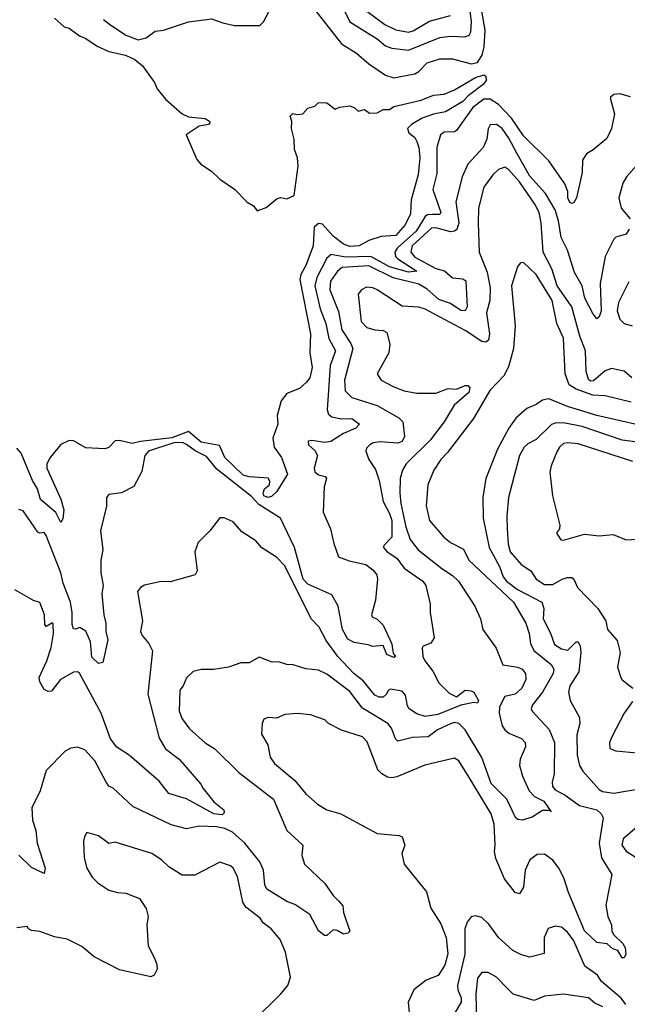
# Model space of a CAD drawing. Extents: x 1678759 to 1859541, y 384609 to 522867.
# Tile 182 of 256: x 1755169 to 1758070, y 459335 to 464035. Entities that reach past the tile are written whole.
import ezdxf

# ---------------------------------------------------------------- set-up
doc = ezdxf.new("R2010")
doc.units = 0

msp = doc.modelspace()

# ---------------------------------------------------------------- linework, layer by layer
at = {"layer": '0CON20XD'}
for points in [[(1756680.7, 464155), (1756745, 464024.1), (1756875, 463943.2), (1756915, 463910.3), (1756945, 463898.8), (1757025, 463888.6), (1757175, 463950.2), (1757225, 463956.1), (1757295, 463953.1), (1757315, 463960.6), (1757322.9, 463977.1), (1757325.5, 464024.5), (1757310.5, 464155)], [(1755568.8, 464035), (1755597.3, 464012.7), (1755675, 463961.5), (1755735, 463938.1), (1755772.3, 463947.7), (1755815, 463980), (1755854.6, 463985.4), (1755975, 464024.5), (1756085, 464039.5), (1756139.2, 464019.2), (1756195, 464006.9), (1756315, 464007.8), (1756333.1, 464025), (1756357.9, 464072.1)], [(1756584.4, 464074.4), (1756705, 463918.8), (1756776.5, 463875), (1756835, 463824.7), (1756915, 463770), (1756955, 463757.7), (1757055, 463776.9), (1757075, 463787.3), (1757115, 463829.4), (1757175, 463848.1), (1757235, 463847.4), (1757325, 463823.9), (1757355, 463831), (1757376.2, 463865), (1757386.6, 463905), (1757390.5, 463985), (1757376, 464075)], [(1756826.7, 464075), (1756911.7, 464011.7), (1756965, 463986.7), (1757025, 463974.8)], [(1755335, 464042.5), (1755381.2, 464001.2), (1755405, 463994), (1755455, 463957.1), (1755485, 463944.4), (1755538.5, 463908.5), (1755595, 463882.9), (1755673.3, 463865), (1755717.8, 463845), (1755754.6, 463815), (1755812.2, 463735), (1755825.8, 463705), (1755865.4, 463655.4), (1755943.8, 463585), (1755975, 463570.8), (1756055, 463562.5), (1756075, 463550), (1756077, 463543), (1756070, 463535), (1756025, 463526.7), (1755963.3, 463485), (1756015, 463367.5), (1756033.8, 463345), (1756085, 463312.5), (1756125, 463274), (1756195, 463226), (1756254.3, 463164.3), (1756285, 463146.7), (1756303, 463123), (1756345, 463138.8), (1756398.3, 463181.7), (1756415, 463186), (1756445, 463179.2), (1756479.2, 463195), (1756499.1, 463335), (1756494.6, 463375), (1756481.5, 463415), (1756478.9, 463465), (1756466, 463515), (1756468.3, 463548.3), (1756460, 463575), (1756473.6, 463586.4), (1756493, 463583), (1756520, 463585), (1756545, 463612.5), (1756578.3, 463621.7), (1756595, 463640), (1756635, 463637.5), (1756675, 463607.5), (1756695, 463617.5), (1756745, 463623.3), (1756766.1, 463616.1), (1756785, 463597.5), (1756815, 463606.7), (1756838.3, 463588.3), (1756875, 463590), (1756905, 463606.2), (1756935, 463606.7), (1756955, 463620), (1757085, 463651.1), (1757145, 463673.8), (1757195, 463679.2), (1757245, 463700.6), (1757345, 463758.9), (1757385, 463771.1), (1757395, 463765.8), (1757395.4, 463745), (1757382.1, 463725), (1757309.3, 463670.7), (1757285, 463644), (1757201.4, 463595), (1757145, 463584), (1757090.8, 463565), (1757040, 463535), (1757020, 463515), (1757027.5, 463495), (1757055, 463472.5), (1757065, 463453.3), (1757074.4, 463425), (1757079.6, 463375), (1757071.6, 463295), (1757037.5, 463175), (1757036.6, 463145), (1757035, 463108), (1757009.7, 463055), (1756965, 463005.4), (1756895, 462999.2), (1756835, 462980.8), (1756790, 462955), (1756745, 462953), (1756715, 462963.2), (1756665, 463001.3), (1756615, 463059.2), (1756595, 463062.4), (1756575.2, 463045), (1756570.3, 462955), (1756535, 462862.2), (1756510.7, 462819.3), (1756506.2, 462795), (1756556.8, 462535), (1756553.3, 462445), (1756565.6, 462375), (1756553.8, 462325), (1756538.8, 462305), (1756505.5, 462274.5), (1756445, 462250), (1756417.5, 462215), (1756398, 462145), (1756400.8, 462105), (1756377.7, 462037.7), (1756383.3, 461995), (1756419.5, 461945), (1756448.1, 461865), (1756396.4, 461783.6), (1756371.4, 461758.6), (1756355.5, 461754.5), (1756335, 461761.6), (1756331.6, 461775), (1756338, 461795), (1756361.4, 461815), (1756362.9, 461832.9), (1756355, 461846), (1756265, 461852.6), (1756235, 461861), (1756148, 461945), (1756122.6, 462002.6), (1756035, 462018.4), (1755975, 462069.8), (1755895, 462039.3), (1755745, 462021.8), (1755705, 462011.8), (1755645, 462026), (1755625, 462025.2), (1755595, 461992.5), (1755575, 461986.6), (1755485, 461991.3), (1755425.6, 462025), (1755405, 462026.6), (1755365, 462007.6), (1755314.3, 461945), (1755298.7, 461915), (1755298.9, 461895), (1755365, 461746), (1755378.9, 461695), (1755375, 461652.5), (1755365, 461634.3), (1755342, 461682), (1755267.7, 461745), (1755253, 461795), (1755229.8, 461835), (1755175, 461966.2), (1755155, 461990)], [(1757025, 463974.8), (1757048.1, 463981.9), (1757125, 464028.4), (1757225.2, 464054.8)], [(1758085, 463666.7), (1758035, 463681.4), (1758005, 463678), (1757990, 463665), (1757989.2, 463655), (1758008.1, 463585), (1757994.6, 463515.4), (1757971.7, 463468.3), (1757906.6, 463413.4), (1757875, 463394.3), (1757855.5, 463365), (1757854.7, 463305.3), (1757827.5, 463185), (1757815, 463162), (1757805, 463158), (1757795, 463162.5), (1757785.6, 463185), (1757786.4, 463215), (1757771.6, 463251.6), (1757695, 463360.5), (1757575, 463480.3), (1757517.6, 463565), (1757455, 463630.4), (1757415, 463655.7), (1757385, 463655.6), (1757331.6, 463615), (1757254.7, 463505.3), (1757245, 463499.6), (1757195, 463498.2), (1757178.5, 463485), (1757160.3, 463425), (1757160.5, 463300.5), (1757141.6, 463225), (1757179.1, 463115), (1757174.6, 463105.4), (1757140, 463105), (1757116.3, 463103.7), (1757105, 463095.3), (1757061.9, 463025), (1756971, 462945), (1756960.2, 462925), (1756963.2, 462905), (1756973.7, 462893.7), (1757065.4, 462834.6), (1757025, 462830.2), (1756935, 462855.1), (1756845, 462904.3), (1756725, 462901.1), (1756655.6, 462914.4), (1756635, 462896.4), (1756587.2, 462805), (1756578.6, 462765), (1756604.1, 462654.1), (1756630.6, 462585), (1756645, 462512.5), (1756676.4, 462455), (1756651.9, 462385), (1756636.8, 462173.2), (1756642.6, 462152.6), (1756659.9, 462139.9), (1756705, 462130.5), (1756755, 462130.8), (1756790.8, 462105), (1756774.2, 462085), (1756715, 462059.4), (1756655, 462021.8), (1756626.2, 462016.2), (1756562.9, 462027.1), (1756546.4, 462023.6), (1756548, 462005), (1756577.9, 461977.9), (1756590, 461955), (1756574.5, 461895), (1756577.4, 461877.4), (1756595, 461862.1), (1756626.7, 461855), (1756633.3, 461845), (1756622.4, 461805), (1756617.9, 461685), (1756653.3, 461605), (1756667.9, 461535), (1756691.6, 461471.6), (1756741.6, 461451.6), (1756822.2, 461435), (1756855, 461409.7), (1756874, 461385), (1756877.1, 461365), (1756867.2, 461265), (1756847.8, 461195), (1756851.8, 461185), (1756875, 461174.3), (1756903.8, 461145), (1756936.6, 461076.6), (1756946.2, 461055), (1756951.7, 461011.7), (1756963.3, 460995), (1756955, 460990.8), (1756922.5, 461005), (1756905, 461048), (1756855, 461042.7), (1756831.9, 461051.9), (1756765, 461061.7), (1756735, 461078.5), (1756710, 461125), (1756689.5, 461235), (1756659.1, 461289.1), (1756545, 461341.2), (1756522.5, 461365), (1756480.4, 461515), (1756414.4, 461655), (1756311.1, 461721.1), (1756275, 461759.4), (1756110.3, 461890.3), (1756060.7, 461950.7), (1756007.3, 461977.3), (1755965, 462007), (1755946.4, 462016.4), (1755905, 462015.1), (1755784.4, 461975), (1755765.5, 461955), (1755752.1, 461877.9), (1755714, 461806), (1755654.1, 461775.9), (1755595, 461768.8), (1755583.8, 461755), (1755583, 461713), (1755554.3, 461595), (1755565.7, 461505), (1755555.6, 461455), (1755556.2, 461395), (1755567.7, 461335), (1755561.5, 461295), (1755570.6, 461195), (1755580, 461155), (1755580, 461115), (1755589.5, 461075), (1755565, 460966), (1755545, 460961.5), (1755512.6, 460992.6), (1755507.1, 461065), (1755485, 461116.1), (1755456.4, 461133.6), (1755435, 461125.6), (1755425, 461128), (1755418.6, 461148.6), (1755419.3, 461205), (1755410.5, 461255), (1755376.6, 461345), (1755365.2, 461395), (1755295, 461572.9), (1755285, 461588), (1755265, 461584.2), (1755255, 461588.6), (1755185, 461690.5), (1755165, 461697.5)], [(1758078.5, 463035), (1758065, 463010.6), (1758015, 462996.7), (1758005, 462987.1), (1757963.8, 462905), (1757940.5, 462775), (1757944.7, 462645), (1757935, 462615.8), (1757925, 462607.5), (1757905, 462631.8), (1757867.2, 462705), (1757854.7, 462765), (1757817.8, 462827.8), (1757784.8, 462935), (1757754.7, 462995.3), (1757741.3, 463075), (1757725, 463127.5), (1757679.4, 463205), (1757605, 463287.3), (1757543.5, 463395), (1757505, 463468.7), (1757473.1, 463515), (1757445, 463534.7), (1757415, 463533.3), (1757405.8, 463514.2), (1757398.7, 463465), (1757382.1, 463425), (1757309.1, 463345), (1757280.7, 463285), (1757250.7, 463165), (1757264.8, 463065), (1757256.3, 463033.7), (1757245, 463024.7), (1757225, 463022.5), (1757155, 463040.6), (1757135, 463039.4), (1757042.5, 462955), (1757036.6, 462925), (1757055, 462901.7), (1757155, 462848), (1757196.8, 462836.8), (1757235, 462803.1), (1757285, 462798.7), (1757298.7, 462788.7), (1757305.9, 462665), (1757295, 462645.6), (1757275, 462646.2), (1757225, 462680), (1757169.5, 462699.5), (1757115, 462748), (1757075, 462771.7), (1756952.3, 462802.3), (1756835, 462859.6), (1756708.4, 462851.6), (1756685.9, 462835), (1756653.4, 462786.6), (1756649.8, 462745), (1756691.5, 462641.5), (1756706.5, 462555), (1756749.9, 462489.9), (1756758.9, 462465), (1756719.6, 462315), (1756723.4, 462263.4), (1756755, 462231.5), (1756875, 462193.2), (1756978.6, 462135), (1756998.1, 462115), (1757005.6, 462045), (1756995, 462020.9), (1756975, 462013.4), (1756889.3, 462020.7), (1756856.7, 462015), (1756840, 462005), (1756825, 461990), (1756822, 461975), (1756836, 461935), (1756867.3, 461887.3), (1756885.2, 461835.2), (1756904.3, 461735), (1756935, 461678.5), (1756945.5, 461645), (1756945.3, 461564.7), (1756908, 461525), (1756905.7, 461515), (1756923.3, 461495), (1756970, 461465), (1757005, 461416.4), (1757092.9, 461355), (1757107.5, 461335), (1757128.2, 461245), (1757128.2, 461205), (1757148.1, 461085), (1757131.3, 461058.7), (1757095.5, 461044.5), (1757090.4, 461035), (1757093.9, 460995), (1757102.7, 460975), (1757140.6, 460925), (1757170.5, 460870.5), (1757220.1, 460820.1), (1757255, 460802.4), (1757295, 460834.7), (1757325, 460832), (1757337.5, 460825), (1757358.8, 460785), (1757355, 460773.3), (1757336.4, 460776.4), (1757275, 460762.8), (1757165, 460718.5), (1757105, 460709.6), (1757065, 460721.2), (1757028.9, 460745), (1757020.4, 460760.4), (1757011.3, 460811.3), (1756995, 460830), (1756940, 460840), (1756927.5, 460832.5), (1756920.8, 460815), (1756905, 460801.1), (1756885, 460800.8), (1756865, 460810.9), (1756809.5, 460879.5), (1756764.6, 460915), (1756688.5, 460995), (1756632.5, 461072.5), (1756599.1, 461135), (1756560.6, 461175), (1756435, 461428.9), (1756395, 461469.2), (1756325, 461513.3), (1756296.8, 461546.8), (1756230, 461590), (1756187.6, 461637.6), (1756145, 461658), (1756125, 461656.7), (1756076.7, 461595), (1756021.2, 461538.8), (1756004.2, 461495), (1756016.9, 461405), (1756006.7, 461385), (1755887.7, 461352.3), (1755845, 461352.9), (1755765, 461335.8), (1755746.2, 461325), (1755730.8, 461305), (1755755.5, 461165.5), (1755746.2, 461115), (1755753.6, 461095), (1755785, 461056.7), (1755803, 461023), (1755780.9, 460815), (1755834.5, 460605), (1755865, 460554.4), (1755930.6, 460505), (1756034, 460386), (1756044.2, 460365), (1756095, 460301.4), (1756143.6, 460263.6), (1756145, 460250), (1756135, 460240), (1756095, 460244.8), (1755965.4, 460315.4), (1755881.5, 460341.5), (1755835, 460400.5), (1755692.2, 460525), (1755632.6, 460562.6), (1755602.1, 460602.1), (1755557.6, 460725), (1755455, 460916.5), (1755445, 460922.2), (1755425, 460920.6), (1755364.3, 460885), (1755320, 460830), (1755305, 460828.4), (1755285, 460838.6), (1755264.1, 460875), (1755261.8, 460895), (1755298.4, 460975), (1755318.8, 461038.8), (1755330.7, 461105), (1755328.1, 461148.1), (1755325, 461156.7), (1755295, 461138), (1755288, 461148), (1755287.3, 461195), (1755265, 461252.5), (1755235, 461263.3), (1755145, 461314)], [(1758092.1, 462325), (1758055, 462357.3), (1757995, 462369.4), (1757965, 462358.4), (1757909, 462311), (1757895, 462310), (1757885, 462317.1), (1757873.3, 462355), (1757870.7, 462455), (1757843.3, 462525), (1757805.5, 462665), (1757734.8, 462765), (1757708.8, 462845), (1757668.4, 462925), (1757659.1, 463065), (1757648.9, 463115), (1757629, 463155), (1757555, 463261.2), (1757505, 463317.5), (1757485, 463330.9), (1757455, 463320), (1757427.9, 463295), (1757384.8, 463235.2), (1757359.3, 463135), (1757358.1, 463065)], [(1758115, 463340.6), (1758066, 463284), (1758048.8, 463255), (1758029.7, 463185), (1758040.8, 463135), (1758084.4, 463085)], [(1757358.1, 463065), (1757363.1, 462925), (1757400.5, 462830.5), (1757415.2, 462755.2), (1757413.5, 462695), (1757397.1, 462635), (1757412.6, 462535), (1757406.7, 462505), (1757395, 462495.4), (1757375, 462498.2), (1757295, 462551.2), (1757105, 462653.9), (1757075, 462662.1), (1756995, 462667.1), (1756875, 462746.2), (1756855, 462755.4), (1756825, 462757.8), (1756800, 462745), (1756785.6, 462724.4), (1756799.3, 462595), (1756825.9, 462565.9), (1756865, 462554.6), (1756905, 462551.9), (1756922.4, 462542.4), (1756935.4, 462485.4), (1756931.1, 462445), (1756876, 462345), (1756894.2, 462315), (1756955, 462282.7), (1757005, 462262.9), (1757065, 462252.9), (1757155, 462252.9), (1757215, 462273.8), (1757255, 462271.5), (1757295, 462289.2), (1757308.1, 462288.1), (1757317.9, 462277.9), (1757313.8, 462255), (1757243.8, 462195), (1757195.8, 462115), (1757129.7, 462030.3), (1757014.7, 461915), (1756995.9, 461885), (1756985.7, 461845), (1756983.2, 461776.8), (1756988.4, 461725), (1757012.7, 461615), (1757033.9, 461553.9), (1757071.8, 461505), (1757185, 461415.3), (1757235, 461382.5), (1757264.4, 461355), (1757342.2, 461235), (1757368.9, 461175), (1757380.8, 461125), (1757444.2, 461035), (1757476, 460956), (1757548, 460945), (1757567.8, 460935), (1757584.6, 460915), (1757584.7, 460885), (1757566, 460845), (1757535, 460816.2), (1757485.2, 460804.8), (1757459.2, 460755), (1757457.6, 460725), (1757472.4, 460665), (1757485, 460644.7), (1757505, 460629.5), (1757564.8, 460604.8), (1757582, 460585), (1757583.1, 460565), (1757558, 460505), (1757555.8, 460475), (1757568.9, 460425), (1757600.6, 460355), (1757626.6, 460326.6), (1757670.8, 460305), (1757706.7, 460253.3), (1757700, 460260), (1757665, 460260.8), (1757615, 460228.1), (1757567.5, 460215), (1757546.8, 460216.8), (1757536.3, 460226.3), (1757495.5, 460315), (1757419.9, 460389.9), (1757375, 460513.5), (1757295.2, 460645.2), (1757265, 460675.4), (1757245, 460680), (1757225, 460673.8), (1757164.3, 460645.7), (1757118.5, 460611.5), (1757045, 460609.1), (1756975, 460591.1), (1756962.6, 460602.6), (1756943.4, 460653.4), (1756925.9, 460675.9), (1756805, 460749.2), (1756745, 460828.4), (1756635, 460910.8), (1756595, 460929.5), (1756535, 460935.8), (1756475, 460955.8), (1756445, 460957.5), (1756405, 460970), (1756375, 460968.6), (1756312.5, 460992.5), (1756265, 460965.6), (1756225, 460965.6), (1756165, 460944.5), (1756095, 460933.3), (1756035, 460933.1), (1755996.8, 460923.2), (1755965, 460893.3), (1755950, 460855), (1755933.1, 460835), (1755929.6, 460735), (1755945, 460698.6), (1755980, 460650), (1756055, 460583.8), (1756100, 460555), (1756215, 460441.1), (1756380.9, 460315), (1756443.5, 460165), (1756520, 460095), (1756516.4, 460045), (1756527.9, 460005), (1756625, 459912.5), (1756664.7, 459854.7), (1756692.5, 459827.5), (1756711.2, 459805), (1756714.3, 459774.3), (1756745.7, 459684.3), (1756735.6, 459674.4), (1756715, 459670), (1756685, 459688), (1756665, 459691.2), (1756635, 459663.3), (1756623.9, 459663.9), (1756595, 459686.2), (1756554.5, 459764.5), (1756482.5, 459812.5), (1756445, 459825.6), (1756348.1, 459885), (1756338.8, 459905), (1756332.9, 459975), (1756315.7, 460015), (1756243.5, 460105), (1756185, 460157.4), (1756147.8, 460175), (1756108.1, 460181.9), (1756025, 460185.8), (1755965, 460173.5), (1755891.8, 460191.8), (1755709.5, 460279.5), (1755615, 460367.8), (1755595, 460376.7), (1755579.4, 460399.4), (1755527, 460497), (1755479.3, 460549.3), (1755445, 460562), (1755412.7, 460557.3), (1755385.9, 460544.1), (1755295, 460451.2), (1755266.2, 460355), (1755227, 460273), (1755229.3, 460215), (1755245.4, 460165), (1755252.2, 460105), (1755290, 459985), (1755285, 459960), (1755225, 459988.6), (1755165, 460046.9)], [(1758089, 462209), (1757965, 462240), (1757905, 462242.9), (1757825, 462271.3), (1757792, 462292), (1757772.6, 462345), (1757765.2, 462515), (1757732.7, 462585), (1757711.6, 462695), (1757635, 462818.5), (1757575, 462875.7), (1757557.8, 462872.2), (1757545.6, 462855), (1757517.3, 462765), (1757533.9, 462573.9), (1757527.1, 462465), (1757515.9, 462424.1), (1757502.6, 462377.4), (1757480.4, 462335), (1757413.9, 462265), (1757335, 462130.8), (1757211.1, 461968.9), (1757178.8, 461935), (1757146.6, 461885), (1757117.8, 461815), (1757109.5, 461715), (1757126.2, 461645), (1757193.5, 461565), (1757225, 461539.2), (1757287.6, 461507.6), (1757313.8, 461455), (1757526, 461255), (1757585.2, 461155), (1757601.3, 461105), (1757608.1, 461058.1), (1757624, 461024), (1757706.6, 460956.6), (1757719.4, 460935), (1757715.2, 460915), (1757664.8, 460825.2), (1757617.8, 460765), (1757611.1, 460745), (1757615, 460734.3), (1757696.5, 460646.5), (1757722.5, 460585), (1757720.9, 460435), (1757710.9, 460395), (1757712.7, 460375), (1757725, 460359.5), (1757773.9, 460333.9), (1757841.1, 460285), (1757923.9, 460263.9), (1757944.8, 460245), (1757954.4, 460225), (1757935.7, 460105), (1757946.8, 460035), (1757995.4, 459955), (1757968.1, 459808.1), (1757976.4, 459755), (1757994.5, 459715), (1757996.1, 459685), (1758005, 459666.7), (1758048.6, 459625), (1758060.3, 459605), (1758063.6, 459575), (1758055, 459557.5), (1758045, 459558), (1758025, 459592.5), (1758000.5, 459600.5), (1757974.3, 459624.3), (1757925, 459630.5), (1757865, 459686.7), (1757789.3, 459869.3), (1757769, 459935), (1757745, 459983.1), (1757715, 460023.8), (1757675, 460051.8), (1757638.8, 460051.2), (1757604.6, 460025.4), (1757581.8, 459975), (1757575, 459894), (1757555, 459862.5), (1757535, 459869.2), (1757483.1, 459935), (1757442.1, 460032.1), (1757435.4, 460065), (1757439.6, 460095), (1757434.7, 460195), (1757419.2, 460245), (1757323.3, 460405), (1757265, 460497.8), (1757245, 460509.4), (1757102.9, 460477.1), (1756969.5, 460420.5), (1756945, 460415.8), (1756925, 460420), (1756897.3, 460435), (1756878.2, 460455), (1756827.4, 460587.4), (1756805, 460611.9), (1756705, 460644.3), (1756643.3, 460675), (1756625, 460693.3), (1756557, 460717), (1756495, 460724), (1756435, 460718), (1756395, 460701.2), (1756355, 460704.2), (1756334.4, 460695.6), (1756326, 460675), (1756322.5, 460625), (1756354.3, 460574.3), (1756364.2, 460515), (1756385, 460484.3), (1756483.2, 460403.2), (1756535, 460340.5), (1756590.9, 460290.9), (1756635, 460263.6), (1756702, 460245), (1756875, 460150.4), (1756980.8, 460140.8), (1756994.2, 460134.2), (1757008, 460095), (1756994, 460055), (1757003.8, 460005), (1757111.9, 459871.9), (1757132.5, 459795), (1757178.9, 459718.9), (1757205.3, 459655), (1757213.6, 459576.4), (1757198.3, 459521.7), (1757167.1, 459472.9), (1757109.8, 459450.2), (1757051.4, 459405), (1757022.9, 459345), (1757028.6, 459295)], [(1758077, 462783), (1758028.1, 462685), (1758022.1, 462645), (1758034.8, 462604.8), (1758054.5, 462585), (1758093.8, 462573.8)], [(1758225, 462076.9), (1757925.2, 462145.2), (1757785, 462189.1), (1757695, 462224.6), (1757665, 462219.6), (1757635, 462198.5), (1757590.3, 462179.7), (1757536.9, 462133.1), (1757504.1, 462085.9), (1757449.6, 461985), (1757393.9, 461845), (1757380.7, 461755), (1757382.1, 461655), (1757409.8, 461515), (1757459.5, 461425), (1757476.5, 461375), (1757492.7, 461355), (1757545, 461315.1), (1757661.5, 461255), (1757671.6, 461225), (1757668.5, 461175), (1757703.6, 461106.4), (1757722.8, 461052.8), (1757755, 461031.3), (1757786, 461025), (1757825, 461066.2), (1757835, 461065.5), (1757845.4, 461045), (1757847.8, 461015), (1757837.8, 460922.2), (1757796.2, 460855), (1757788.7, 460825), (1757797.6, 460785), (1757842.1, 460705), (1757842.7, 460675), (1757828.4, 460621.6), (1757830, 460525), (1757842.1, 460475), (1757857.6, 460447.6), (1757935, 460360.8), (1757950.9, 460350.9), (1758005, 460343.6), (1758145, 460367.8)], [(1758118, 462018), (1758045, 462028.1), (1757855, 462092.4), (1757765, 462110.2), (1757725, 462109), (1757707.7, 462102.3), (1757635, 462031.1), (1757595, 462011.1), (1757576.7, 461995), (1757555.8, 461954.2), (1757502.5, 461755), (1757494.7, 461665.3), (1757496.7, 461605), (1757501, 461531), (1757511.2, 461495), (1757562.7, 461435), (1757610, 461405), (1757634.3, 461364.3), (1757675, 461339.4), (1757715, 461339.5), (1757759.5, 461365), (1757785, 461372.3), (1757805, 461372.9), (1757814.8, 461364.8), (1757832.5, 461325), (1757928.9, 461225), (1757968, 461165), (1757975.7, 461125), (1758021.5, 461071.5), (1758036.2, 461015), (1758023.3, 460945), (1758038.9, 460895), (1758045, 460884.3), (1758095.7, 460845)], [(1758096.4, 461926.4), (1757835, 462009.7), (1757785.2, 462015.2), (1757765, 462011.4), (1757745.9, 461995), (1757734.8, 461975), (1757705.9, 461905), (1757700, 461875), (1757712.6, 461762.6), (1757747.3, 461622.7), (1757746.7, 461605), (1757732.5, 461585), (1757737.5, 461575), (1757752, 461552), (1757765, 461550), (1757865, 461579.6), (1757935, 461571.8), (1758002.2, 461577.8), (1758065, 461552), (1758115, 461556.2)], [(1758095, 460780.8), (1758055.2, 460724.8), (1757997.1, 460615), (1757984.7, 460584.7), (1757986.3, 460556.3), (1758015, 460544.4), (1758115, 460535.4)], [(1758205, 460257.9), (1758050.6, 460125), (1758044.5, 460095), (1758065, 460066.9), (1758135, 460021.1)], [(1756285, 459257.1), (1756415.3, 459384.7), (1756448.9, 459425), (1756461.2, 459465), (1756438.2, 459585), (1756411.9, 459645), (1756369.4, 459695), (1756330.8, 459725), (1756316.6, 459746.6), (1756248.9, 459798.9), (1756233.4, 459823.4), (1756209.2, 459945), (1756188.6, 459985), (1756175, 459997.1), (1756125, 460014), (1756005, 459951.4), (1755945, 459952), (1755881.2, 459991.2), (1755846.2, 460025), (1755800, 460055), (1755625, 460110), (1755595, 460103.3), (1755545, 460140), (1755490, 460155), (1755477.5, 460135), (1755473.6, 460113.6), (1755476.2, 460035), (1755488.8, 459985), (1755515, 459942.5), (1755542.5, 459915), (1755595, 459880.6), (1755635, 459868.9), (1755675, 459865.6), (1755740.4, 459840.4), (1755772.2, 459792.2), (1755782.9, 459755), (1755775.6, 459715), (1755781.9, 459615), (1755812.5, 459555), (1755824, 459525), (1755825, 459502.5), (1755810, 459475), (1755795, 459466), (1755645, 459500), (1755525, 459561.4), (1755465, 459612), (1755395, 459646.7), (1755335, 459656.7), (1755265, 459683.3), (1755225, 459687.5), (1755210, 459695), (1755205, 459707.5), (1755155, 459700)], [(1758062.5, 459335), (1758040, 459365), (1757946.3, 459445), (1757927.5, 459475), (1757867, 459517), (1757815, 459638.9), (1757785, 459680), (1757755, 459703.5), (1757725, 459708.5), (1757692.4, 459697.6), (1757672.9, 459655), (1757672.3, 459577.7), (1757605, 459560), (1757565, 459571.1), (1757522.7, 459592.7), (1757454.4, 459654.4), (1757408.1, 459718.1), (1757375, 459749.4), (1757345, 459757.5), (1757325, 459752.9), (1757305, 459727.8), (1757294.8, 459695.2), (1757294.8, 459575.2), (1757259.2, 459425), (1757260.9, 459405), (1757276.6, 459366.6), (1757276.8, 459345), (1757246, 459295)], [(1757953.2, 459323.2), (1757915, 459341.5), (1757885, 459367.1), (1757765, 459383.8), (1757675, 459373.6), (1757625, 459353.5), (1757525, 459384), (1757499.3, 459409.3), (1757445.2, 459465.2), (1757405, 459487.9), (1757375, 459486.5), (1757355, 459460), (1757345.9, 459384.1), (1757349.7, 459255)]]:
    msp.add_lwpolyline(points, dxfattribs=at)

doc.saveas('drawing.dxf')
